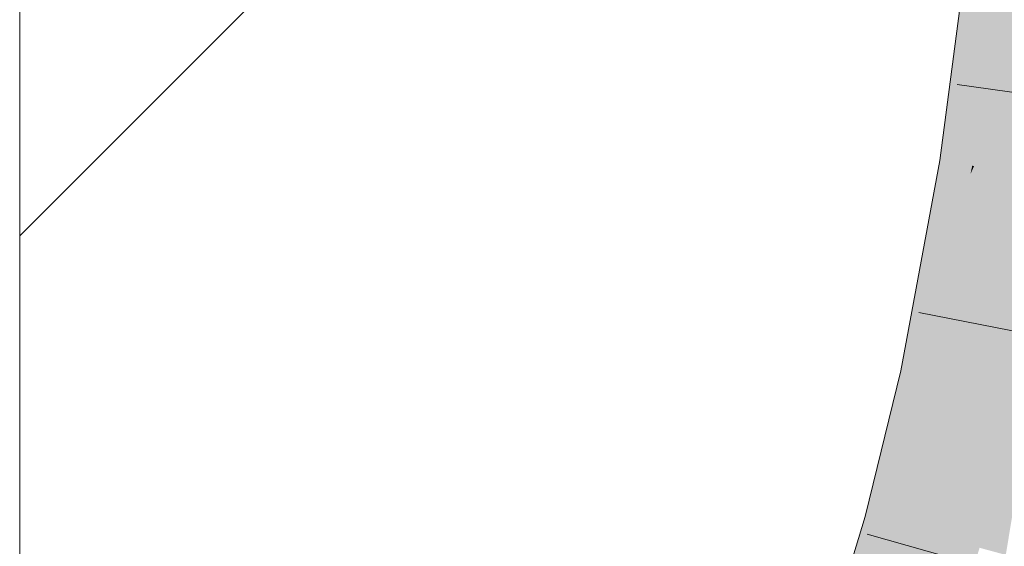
# Model space of a CAD drawing. Extents: x -620 to 3480, y 62 to 1102.
# Tile 209 of 256: x 245.603 to 246.641, y 772.219 to 772.775. Entities that reach past the tile are written whole.
import ezdxf

# ---------------------------------------------------------------- set-up
doc = ezdxf.new("R2010")
doc.units = 0
doc.layers.get('0').update_dxf_attribs({"lineweight": 13})
doc.layers.add('E_Detail_Linie_Text_Bem', color=7, linetype='Continuous', lineweight=13)
for name, color, linetype, lineweight, true_color in [('E_Detail_Wandschraffur', 7, 'Continuous', 5, 0xc0c0c0), ('E_Leerrohr 25-A06G9STU8I', 7, 'Continuous', 9, 0xff8000), ('E_Leerrohr 25-Shading', 7, 'Continuous', 9, 0xff8000)]:
    doc.layers.add(name, color=color, linetype=linetype, lineweight=lineweight, true_color=true_color)

# ---------------------------------------------------------------- blocks, each defined once
blk = doc.blocks.new('Shading-A06G9SG58I', base_point=(245.9355, 771.2183))
at = {"layer": 'E_Leerrohr 25-Shading', "color": 43, "true_color": 0xd7ab7f}
for points in [[(246.6165, 772.8594), (246.6044, 772.8607), (246.5768, 772.6254), (246.5735, 772.626)], [(246.6218, 772.8588), (246.6165, 772.8594), (246.5811, 772.6248), (246.5768, 772.6254)], [(246.6218, 772.8588), (246.5811, 772.6248), (246.6363, 772.8572), (246.6001, 772.6218)], [(246.6363, 772.8572), (246.6001, 772.6218), (246.6391, 772.8569), (246.6042, 772.6212)], [(246.6391, 772.8569), (246.6042, 772.6212), (246.6408, 772.8567), (246.6076, 772.6206)], [(246.6076, 772.6206), (246.6096, 772.6203), (246.6408, 772.8567)], [(246.5811, 772.6248), (246.5768, 772.6254), (246.546, 772.4781), (246.5603, 772.5549)], [(246.5811, 772.6248), (246.546, 772.4781), (246.6001, 772.6218), (246.5904, 772.5772)], [(246.5768, 772.6254), (246.5735, 772.626), (246.5603, 772.5549)], [(246.6057, 772.6115), (246.5618, 772.3981), (246.6096, 772.6203), (246.5658, 772.3973)], [(246.5658, 772.3973), (246.5682, 772.3968), (246.6096, 772.6203)], [(246.6001, 772.6218), (246.5904, 772.5772), (246.6042, 772.6212), (246.599, 772.5964)], [(246.6042, 772.6212), (246.599, 772.5964), (246.6076, 772.6206), (246.6057, 772.6115)], [(246.6057, 772.6115), (246.6096, 772.6203), (246.6076, 772.6206)], [(246.557, 772.3992), (246.5618, 772.3981), (246.599, 772.5964), (246.6057, 772.6115)], [(246.599, 772.5964), (246.5904, 772.5772), (246.557, 772.3992), (246.5517, 772.4003)], [(246.5904, 772.5772), (246.546, 772.4781), (246.5517, 772.4003), (246.5324, 772.4043)], [(246.5324, 772.4043), (246.4948, 772.2504), (246.5517, 772.4003), (246.5073, 772.2471)], [(246.5517, 772.4003), (246.5073, 772.2471), (246.557, 772.3992), (246.5133, 772.2454)], [(246.557, 772.3992), (246.5133, 772.2454), (246.5618, 772.3981), (246.5191, 772.2438)], [(246.5618, 772.3981), (246.5191, 772.2438), (246.5658, 772.3973), (246.5244, 772.2424)], [(246.5658, 772.3973), (246.5244, 772.2424), (246.5682, 772.3968), (246.5284, 772.2413)], [(246.5284, 772.2413), (246.5302, 772.2408), (246.5682, 772.3968)], [(246.4948, 772.2504), (246.4507, 772.1059), (246.5073, 772.2471), (246.4551, 772.1044)], [(246.5073, 772.2471), (246.4551, 772.1044), (246.5133, 772.2454), (246.4618, 772.1022)], [(246.5133, 772.2454), (246.4618, 772.1022), (246.5191, 772.2438), (246.4685, 772.0999)], [(246.5191, 772.2438), (246.4685, 772.0999), (246.5244, 772.2424), (246.4748, 772.0977)], [(246.5244, 772.2424), (246.4748, 772.0977), (246.5284, 772.2413), (246.4803, 772.0958)], [(246.5284, 772.2413), (246.4803, 772.0958), (246.5302, 772.2408), (246.4837, 772.0947)], [(246.4837, 772.0947), (246.4854, 772.0941), (246.5302, 772.2408)]]:
    blk.add_solid(points, dxfattribs=at)
at = {"layer": 'E_Leerrohr 25-Shading', "color": 31, "true_color": 0xfabd7f}
for points in [[(246.6096, 772.6203), (246.6969, 772.6065), (246.6408, 772.8567), (246.7287, 772.847)], [(246.5682, 772.3968), (246.6547, 772.3787), (246.6096, 772.6203), (246.6969, 772.6065)], [(246.5302, 772.2408), (246.6154, 772.2175), (246.5682, 772.3968), (246.6547, 772.3787)], [(246.6547, 772.3787), (246.6154, 772.2175), (246.6199, 772.2162)], [(246.6299, 772.2135), (246.6606, 772.3774), (246.6199, 772.2162), (246.6547, 772.3787)], [(246.643, 772.2099), (246.6704, 772.3754), (246.6299, 772.2135), (246.6606, 772.3774)], [(246.4854, 772.0941), (246.569, 772.0655), (246.5302, 772.2408), (246.6154, 772.2175)]]:
    blk.add_solid(points, dxfattribs=at)
blk = doc.blocks.new('Referenz-A06G9STY8I')
at = {"layer": 'E_Detail_Linie_Text_Bem', "linetype": 'Continuous', "ltscale": 0.13}
blk.add_line((245.6028, 770.9747), (245.6028, 798.9747), dxfattribs=at)
at = {"layer": 'E_Detail_Wandschraffur', "linetype": 'ByBlock', "ltscale": 0.13}
blk.add_line((245.6028, 772.5467), (246.5941, 773.538), dxfattribs=at)
at = {"layer": 'E_Leerrohr 25-A06G9STU8I', "linetype": 'Continuous', "ltscale": 0.13}
for p, q in [((246.5735, 772.626), (246.6044, 772.8607)), ((246.8243, 772.6733), (246.5916, 772.7062)), ((246.5324, 772.4043), (246.5735, 772.626)), ((246.782, 772.4207), (246.5513, 772.4657)), ((246.4948, 772.2504), (246.5324, 772.4043)), ((246.4507, 772.1059), (246.4948, 772.2504)), ((246.7231, 772.168), (246.4969, 772.2317))]:
    blk.add_line(p, q, dxfattribs=at)

msp = doc.modelspace()

# ---------------------------------------------------------------- block references
at = {"color": 8, "lineweight": 25, "ltscale": 0.25, "true_color": 0x808080}
msp.add_blockref('Referenz-A06G9STY8I', (0, 0), dxfattribs=at)
msp.add_blockref('Shading-A06G9SG58I', (245.9355, 771.2183))

doc.saveas('drawing.dxf')
